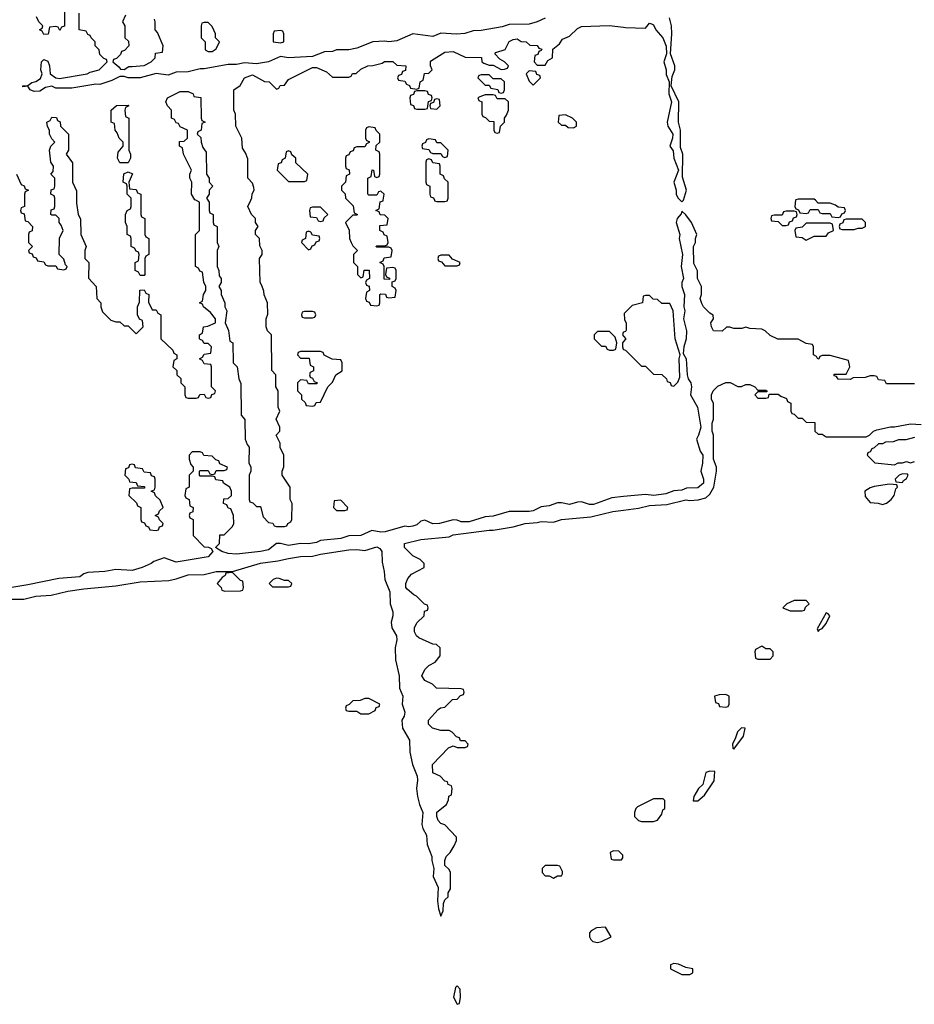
# Model space of a CAD drawing. Header units: inches. Extents: x 2769577 to 2880010, y 685631 to 825129.
# Tile 8 of 155: x 2816990 to 2821449, y 695994 to 700900. Entities that reach past the tile are written whole.
import ezdxf

# ---------------------------------------------------------------- set-up
doc = ezdxf.new("R2010")
doc.units = ezdxf.units.IN
doc.header["$MEASUREMENT"] = 0
for name, color, linetype in [('C8619', 7, 'Continuous'), ('C8629', 7, 'Continuous'), ('C8710', 7, 'Continuous'), ('C8720', 7, 'Continuous')]:
    doc.layers.add(name, color=color, linetype=linetype)

msp = doc.modelspace()

# ---------------------------------------------------------------- linework, layer by layer
at = {"layer": 'C8619', "color": 4, "elevation": 4}
for points in [[(2817014, 700000), (2817014, 699970), (2816998, 699962), (2816994, 699950), (2816998, 699938), (2817012, 699932), (2817018, 699898), (2817030, 699894), (2817054, 699870), (2817052.7, 699847.3), (2817038, 699842), (2817034, 699830), (2817034, 699790), (2817054, 699770), (2817034, 699750), (2817038, 699738), (2817052.7, 699732.7), (2817058, 699718), (2817072.7, 699712.7), (2817078, 699698), (2817110, 699694), (2817118, 699678), (2817130, 699674), (2817170, 699674), (2817178, 699658), (2817210, 699654), (2817222, 699658), (2817226, 699670), (2817218, 699678), (2817210, 699706), (2817186, 699730), (2817188, 699812), (2817206, 699850), (2817196.4, 699876.4), (2817186, 699890), (2817186, 699910), (2817170, 699926), (2817150, 699926), (2817146, 699930), (2817147.3, 699952.7), (2817162, 699958), (2817166, 699970), (2817166, 700000)], [(2817273.7, 700000), (2817274, 699986), (2817282, 699930), (2817292.7, 699907.3), (2817294, 699830), (2817322, 699770), (2817314, 699750), (2817314, 699710), (2817334, 699690), (2817332.7, 699612.7), (2817372, 699570), (2817374, 699510), (2817394, 699490), (2817394, 699470), (2817403.6, 699443.6), (2817443.6, 699403.6), (2817470, 699394), (2817490, 699394), (2817510, 699374), (2817530, 699374), (2817570, 699334), (2817606, 699370), (2817602, 699402), (2817588, 699408), (2817578, 699430), (2817578, 699470), (2817587.3, 699492.7), (2817588.4, 699551.6), (2817610, 699554), (2817618, 699538), (2817634, 699530), (2817632.7, 699492.7), (2817650, 699454), (2817670, 699454), (2817678, 699438), (2817694, 699430), (2817694, 699310), (2817752.7, 699252.7), (2817758, 699238), (2817774, 699230), (2817774, 699210), (2817758, 699202), (2817754, 699170), (2817772.7, 699152.7), (2817774, 699130), (2817792.7, 699112.7), (2817794, 699090), (2817814, 699070), (2817814, 699030), (2817818, 699018), (2817830, 699014), (2817870, 699014), (2817882, 699018), (2817887.3, 699032.7), (2817910, 699034), (2817918, 699018), (2817930, 699014), (2817942, 699018), (2817947.3, 699032.7), (2817962, 699038), (2817966, 699050), (2817946, 699070), (2817946, 699170), (2817942, 699182), (2817910, 699186), (2817902, 699202), (2817886, 699210), (2817902, 699218), (2817910, 699234), (2817942, 699238), (2817946, 699270), (2817930, 699286), (2817910, 699286), (2817902, 699302), (2817890, 699306), (2817886, 699310), (2817886, 699330), (2817902, 699338), (2817906, 699370), (2817927.3, 699372.7), (2817966, 699390), (2817966, 699410), (2817940.4, 699440.4), (2817906, 699470), (2817902, 699482), (2817886, 699490), (2817902, 699498), (2817906, 699530), (2817918, 699550), (2817918, 699570), (2817907.3, 699592.7), (2817902, 699642), (2817887.3, 699647.3), (2817882, 699662), (2817866, 699670), (2817866, 699830), (2817886, 699850), (2817886, 699990), (2817868.6, 700000)], [(2817594, 700000), (2817594, 699930), (2817598, 699918), (2817614, 699910), (2817614, 699830), (2817618, 699818), (2817634, 699810), (2817634, 699730), (2817618, 699722), (2817614, 699710), (2817614, 699630), (2817610, 699626), (2817590, 699626), (2817582, 699642), (2817566, 699650), (2817566, 699690), (2817582, 699698), (2817586, 699730), (2817582, 699742), (2817570, 699746), (2817562, 699762), (2817546, 699770), (2817546, 699810), (2817542, 699822), (2817526, 699830), (2817526, 699870), (2817518, 699890), (2817518, 699930), (2817526, 699950), (2817542, 699958), (2817546, 699970), (2817546, 700000)], [(2817928, 700000), (2817934, 699990), (2817934, 699950), (2817938, 699938), (2817954, 699930), (2817954, 699890), (2817958, 699878), (2817974, 699870), (2817974, 699790), (2817982, 699770), (2817974, 699750), (2817974, 699670), (2817982, 699650), (2817983.6, 699623.6), (2817994, 699610), (2817994, 699590), (2817982, 699570), (2817994, 699550), (2817994, 699530), (2818012, 699490), (2818012, 699470), (2818022, 699450), (2818014, 699390), (2818031.6, 699351.6), (2818038, 699298), (2818052, 699290), (2818054, 699190), (2818074, 699170), (2818082, 699110), (2818092.7, 699087.3), (2818094, 698930), (2818112.7, 698907.3), (2818114, 698810), (2818123.6, 698783.6), (2818134, 698770), (2818132.7, 698692.7), (2818142, 698670), (2818142, 698650), (2818134, 698630), (2818134, 698510), (2818138, 698498), (2818152.7, 698492.7), (2818170, 698474), (2818190, 698474), (2818203.6, 698423.6), (2818230, 698394), (2818251.6, 698391.6), (2818258, 698378), (2818270, 698374), (2818310, 698374), (2818322, 698378), (2818326, 698390), (2818342, 698398), (2818346, 698410), (2818348, 698490), (2818338, 698510), (2818338, 698570), (2818298, 698630), (2818298, 698650), (2818307.3, 698672.7), (2818306, 698730), (2818288.4, 698768.4), (2818288, 698790), (2818268, 698830), (2818286, 698850), (2818286, 698870), (2818268, 698910), (2818286, 698950), (2818278, 698970), (2818278, 699050), (2818266, 699070), (2818266, 699130), (2818247.3, 699152.7), (2818246, 699330), (2818226, 699350), (2818218, 699370), (2818218, 699410), (2818227.3, 699432.7), (2818226, 699490), (2818208.4, 699528.4), (2818207.3, 699547.3), (2818196.4, 699576.4), (2818188, 699590), (2818186, 699710), (2818198, 699730), (2818198, 699750), (2818187.3, 699772.7), (2818186, 699810), (2818166, 699830), (2818166, 699850), (2818178, 699870), (2818166, 699890), (2818166, 699910), (2818146, 699930), (2818128, 699970), (2818141.6, 700000)], [(2818624.4, 700000), (2818652.7, 699972.7), (2818658, 699938), (2818674, 699930), (2818670, 699926), (2818650, 699926), (2818614, 699890), (2818631.6, 699851.6), (2818634, 699810), (2818642, 699790), (2818650, 699774), (2818674, 699750), (2818654, 699730), (2818654, 699690), (2818674, 699670), (2818674, 699630), (2818690, 699614), (2818702, 699618), (2818707.3, 699652.7), (2818732.7, 699652.7), (2818734, 699610), (2818718, 699602), (2818714, 699590), (2818718, 699578), (2818732.7, 699572.7), (2818734, 699550), (2818718, 699542), (2818714, 699510), (2818718, 699498), (2818732.7, 699492.7), (2818738, 699478), (2818770, 699474), (2818782, 699478), (2818786, 699490), (2818786, 699530), (2818790, 699534), (2818812.7, 699532.7), (2818818, 699518), (2818830, 699514), (2818862, 699518), (2818866, 699550), (2818862, 699562), (2818846, 699570), (2818846, 699594), (2818862, 699598), (2818866, 699610), (2818866, 699650), (2818862, 699662), (2818850, 699666), (2818818, 699662), (2818814, 699630), (2818818, 699618), (2818832.7, 699612.7), (2818834, 699606), (2818807.3, 699607.3), (2818806, 699670), (2818802, 699682), (2818786, 699690), (2818802, 699698), (2818807.3, 699712.7), (2818842, 699718), (2818846, 699750), (2818842, 699762), (2818830, 699766), (2818770, 699766), (2818766, 699770), (2818770, 699774), (2818810, 699774), (2818822, 699778), (2818826, 699790), (2818822, 699822), (2818807.3, 699827.3), (2818802, 699842), (2818786, 699850), (2818786, 699874), (2818822, 699878), (2818826, 699910), (2818810, 699926), (2818787.3, 699927.3), (2818782, 699942), (2818766, 699950), (2818782, 699958), (2818787.3, 699992.7), (2818802, 699998), (2818802.3, 700000)], [(2819057.3, 700000), (2819058, 699998), (2819070, 699994), (2819110, 699994), (2819122, 699998), (2819122.7, 700000)], [(2820000, 699342.7), (2819998, 699342), (2819994, 699330), (2820000, 699323.3)], [(2820000, 699296.7), (2819994, 699290), (2819994, 699270), (2819998, 699258), (2820000, 699257.3)], [(2820000, 698523.6), (2819941.7, 698518.3), (2819850, 698485.1), (2819830, 698484.2), (2819790, 698496.9), (2819770, 698496.2), (2819730, 698483.6), (2819690, 698493.2), (2819670, 698493.2), (2819630, 698477), (2819590, 698472.7), (2819550, 698453.6), (2819529.6, 698449.6), (2819430, 698449.6), (2819350, 698427), (2819310, 698422.9), (2819230, 698397.6), (2819190, 698397.6), (2819170, 698405.6), (2819150, 698407.3), (2819082, 698390), (2819050, 698387.8), (2819010, 698406.6), (2818990, 698401.2), (2818970, 698382.9), (2818950, 698377), (2818930, 698372.3), (2818910, 698376), (2818811.6, 698348.4), (2818790, 698346.9), (2818746, 698354), (2818690, 698329.6), (2818630, 698327.8), (2818590, 698315.1), (2818490, 698305.6), (2818470, 698295.1), (2818430, 698287.8), (2818389.5, 698289.5), (2818330, 698279.6), (2818290, 698289.6), (2818270, 698289.4), (2818230, 698258.7), (2818190, 698249.6), (2818070, 698236.9), (2818030, 698240.7), (2817998, 698250), (2817966, 698270), (2817986, 698290), (2817987.3, 698332.7), (2818010, 698334), (2818050, 698374), (2818058, 698390), (2818055.3, 698430), (2818042, 698462), (2818030, 698466), (2818022, 698482), (2818006, 698490), (2818007.3, 698512.7), (2818030, 698514), (2818046, 698530), (2818046, 698550), (2818038, 698570), (2818006, 698590), (2818002, 698602), (2817967.3, 698607.3), (2817962, 698622), (2817950, 698626), (2817890, 698626), (2817886, 698630), (2817886, 698650), (2817890, 698654), (2817930, 698654), (2817938, 698638), (2817950, 698634), (2817962, 698638), (2817970, 698654), (2818010, 698654), (2818022, 698658), (2818026, 698670), (2817987.3, 698687.3), (2817982, 698702), (2817967.3, 698707.3), (2817950, 698726), (2817908.4, 698728.4), (2817902, 698742), (2817890, 698746), (2817850, 698746), (2817834, 698730), (2817834, 698710), (2817843.6, 698683.6), (2817854, 698670), (2817854, 698650), (2817834, 698630), (2817834, 698570), (2817818, 698562), (2817814, 698530), (2817818, 698518), (2817834, 698510), (2817838, 698478), (2817854, 698470), (2817852.7, 698447.3), (2817838, 698442), (2817834, 698430), (2817838, 698418), (2817854, 698410), (2817854, 698330), (2817910, 698274), (2817931.6, 698271.6), (2817944.7, 698264.7), (2817952, 698250), (2817930, 698223.6), (2817770, 698196.3), (2817710, 698218), (2817659.1, 698200.9), (2817646, 698190), (2817601, 698170), (2817550, 698154.7), (2817470, 698159.7), (2817414, 698150), (2817330, 698146.3), (2817310, 698139.6), (2817290, 698124.2), (2817184.7, 698115.3), (2817030, 698083.6), (2816870, 698058)], [(2816950, 698012.2), (2817010, 698012.7), (2817070, 698027.3), (2817147.7, 698032.3), (2817230, 698052.2), (2817310, 698063.8), (2817470, 698078.4), (2817590, 698098.4), (2817734, 698106), (2817770, 698113.4), (2817830, 698134.4), (2817910, 698136.3), (2817970, 698150.5), (2818050, 698151), (2818190, 698192.4), (2818276.6, 698203.4), (2818330, 698215.8), (2818390, 698225.5), (2818450, 698227.7), (2818490, 698237.6), (2818630, 698258.4), (2818670, 698260.4), (2818710, 698255.5), (2818770, 698274), (2818784.9, 698264.9), (2818795.5, 698250), (2818796.3, 698196.3), (2818807.3, 698150), (2818810.7, 698110), (2818834.8, 698050), (2818837.3, 697990), (2818850.7, 697950), (2818850.7, 697930), (2818842.5, 697897.5), (2818844.9, 697870), (2818867.7, 697830), (2818870.7, 697810.7), (2818861.6, 697770), (2818863.8, 697710), (2818882, 697630), (2818883, 697570), (2818900.5, 697530), (2818896.3, 697490), (2818910.5, 697450), (2818907.3, 697430), (2818894.8, 697410), (2818898.8, 697370), (2818933.4, 697310), (2818934, 697250), (2818948.1, 697188.1), (2818970.8, 697130), (2818973.4, 697110), (2818968, 697070), (2818973.4, 697030), (2818983, 696990), (2818999.1, 696950), (2818994, 696890), (2818999.1, 696870), (2819017.1, 696837.1), (2819021.6, 696790), (2819044.9, 696730), (2819044.9, 696710), (2819054, 696670), (2819051, 696630), (2819075.3, 696575.3), (2819072, 696510), (2819078, 696470), (2819090, 696434), (2819100.4, 696459.6), (2819103.1, 696496.9), (2819110, 696514), (2819126, 696530), (2819126, 696550), (2819138, 696570), (2819138, 696650), (2819130, 696666), (2819110, 696686), (2819108.9, 696711.2), (2819115.3, 696730), (2819135.3, 696750), (2819156.4, 696783.6), (2819168, 696810), (2819167.3, 696827.3), (2819108.4, 696888.4), (2819090, 696895.3), (2819075.3, 696910), (2819068.7, 696930), (2819069.2, 696950.8), (2819118, 696990), (2819127.3, 697012.7), (2819128.4, 697031.6), (2819142, 697038), (2819146, 697070), (2819142, 697082), (2819126, 697090), (2819122, 697102), (2819110, 697106), (2819086, 697130), (2819050, 697148), (2819048.4, 697188.4), (2819127.3, 697272.7), (2819150, 697282), (2819170, 697274), (2819210, 697274), (2819222, 697278), (2819226, 697290), (2819210, 697306), (2819187.3, 697307.3), (2819182, 697322), (2819167.3, 697327.3), (2819146, 697350), (2819130, 697358), (2819090, 697358), (2819048, 697370), (2819028, 697390), (2819028, 697410), (2819076.4, 697463.6), (2819088.4, 697471.6), (2819110, 697474), (2819147.3, 697512.7), (2819170, 697514), (2819187.3, 697532.7), (2819202, 697538), (2819206, 697550), (2819202, 697562), (2819190, 697566), (2819068.4, 697568.4), (2819048.4, 697588.4), (2819010, 697608), (2818995.3, 697630), (2819010, 697662), (2819030, 697682), (2819060.4, 697699.6), (2819086, 697730), (2819086, 697770), (2819067.3, 697787.3), (2819050, 697788), (2818980.2, 697820.2), (2818968, 697830), (2818958, 697850), (2818958, 697870), (2818970, 697894), (2819006, 697930), (2819007.3, 697952.7), (2819022, 697958), (2819026, 697970), (2819022, 697982), (2819007.3, 697987.3), (2818968.4, 698028.4), (2818954.6, 698034.6), (2818922, 698062), (2818915.3, 698070), (2818915.3, 698090), (2818924.7, 698115.3), (2818943.1, 698136.9), (2819006, 698170), (2819006, 698190), (2818986, 698210), (2818950, 698228), (2818908, 698270), (2818908.7, 698290), (2818989.7, 698310.4), (2819130, 698322.8), (2819150, 698333), (2819330, 698357.3), (2819350, 698356.3), (2819450, 698372.7), (2819510, 698390.4), (2819570, 698394), (2819590, 698399.3), (2819650, 698396.3), (2819690, 698410.4), (2819836.5, 698423.5), (2819946, 698450), (2820000, 698456.7)]]:
    msp.add_lwpolyline(points, dxfattribs=at)
for points in [[(2818490, 699966), (2818450, 699966), (2818438, 699962), (2818434, 699950), (2818438, 699918), (2818470, 699914), (2818478, 699898), (2818490, 699894), (2818502, 699898), (2818507.3, 699912.7), (2818526, 699930)], [(2818430, 699846), (2818418, 699842), (2818414, 699810), (2818398, 699802), (2818394, 699790), (2818430, 699754), (2818442, 699758), (2818447.3, 699772.7), (2818462, 699778), (2818467.3, 699792.7), (2818482, 699798), (2818486, 699810), (2818482, 699822), (2818450, 699826), (2818442, 699842)], [(2819130, 699726), (2819090, 699726), (2819078, 699722), (2819074, 699710), (2819078, 699698), (2819092.7, 699692.7), (2819110, 699674), (2819170, 699674), (2819182, 699678), (2819186, 699690), (2819147.3, 699707.3)], [(2818450, 699446), (2818410, 699446), (2818398, 699442), (2818394, 699430), (2818398, 699418), (2818410, 699414), (2818450, 699414), (2818462, 699418), (2818466, 699430), (2818462, 699442)], [(2819930, 699346), (2819870, 699346), (2819854, 699330), (2819854, 699310), (2819890, 699274), (2819910, 699274), (2819918, 699258), (2819930, 699254), (2819950, 699254), (2819962, 699258), (2819966, 699290), (2819958, 699318)], [(2818490, 699246), (2818390, 699246), (2818378, 699242), (2818374, 699230), (2818390, 699214), (2818432.7, 699212.7), (2818438, 699178), (2818454, 699170), (2818454, 699150), (2818438, 699142), (2818434, 699130), (2818438, 699118), (2818450, 699114), (2818458, 699098), (2818474, 699090), (2818470, 699086), (2818430, 699086), (2818422, 699102), (2818390, 699106), (2818374, 699090), (2818374, 699050), (2818394, 699030), (2818394, 699010), (2818412.7, 698992.7), (2818418, 698978), (2818450, 698974), (2818462, 698978), (2818467.3, 698992.7), (2818490, 698994), (2818526, 699070), (2818550, 699094), (2818566, 699130), (2818598, 699150), (2818598, 699190), (2818590, 699206), (2818548.4, 699208.4), (2818508.4, 699228.4), (2818502, 699242)], [(2817550, 698686), (2817538, 698682), (2817532.7, 698667.3), (2817518, 698662), (2817514, 698630), (2817534, 698610), (2817538, 698598), (2817570, 698594), (2817578, 698578), (2817610, 698574), (2817614, 698570), (2817610, 698566), (2817550, 698566), (2817538, 698562), (2817534, 698530), (2817572.7, 698492.7), (2817578, 698478), (2817594, 698470), (2817594, 698410), (2817598, 698398), (2817612.7, 698392.7), (2817618, 698378), (2817632.7, 698372.7), (2817638, 698358), (2817670, 698354), (2817682, 698358), (2817687.3, 698372.7), (2817702, 698378), (2817706, 698390), (2817687.3, 698407.3), (2817682, 698422), (2817666, 698430), (2817682, 698438), (2817687.3, 698452.7), (2817706, 698470), (2817690, 698506), (2817667.3, 698527.3), (2817662, 698542), (2817646, 698550), (2817662, 698558), (2817666, 698570), (2817666, 698610), (2817662, 698622), (2817647.3, 698627.3), (2817642, 698642), (2817610, 698646), (2817602, 698662), (2817567.3, 698667.3), (2817562, 698682)], [(2818590, 698506), (2818558, 698502), (2818554, 698470), (2818570, 698454), (2818610, 698454), (2818622, 698458), (2818626, 698470)], [(2818050, 698146), (2818018, 698142), (2818014, 698130), (2817999.6, 698120.4), (2817974, 698090), (2817994, 698070), (2817998, 698058), (2818012.7, 698052.7), (2818090, 698054), (2818102, 698058), (2818106, 698070), (2818102, 698102), (2818090, 698106)], [(2818270, 698118), (2818254, 698110), (2818234, 698090), (2818250, 698074), (2818330, 698074), (2818342, 698078), (2818346, 698090), (2818330, 698106), (2818310, 698106), (2818283.6, 698116.4)], [(2818730, 697518), (2818710, 697518), (2818687.3, 697507.3), (2818650, 697506), (2818632.7, 697487.3), (2818618, 697482), (2818614, 697470), (2818618, 697458), (2818630, 697454), (2818670, 697454), (2818690, 697442), (2818730, 697442), (2818762, 697458), (2818767.3, 697472.7), (2818782, 697478), (2818786, 697490)], [(2819950, 696758), (2819934, 696750), (2819938, 696718), (2819950, 696714), (2819990, 696714), (2819996.4, 696723.6), (2819996.4, 696736.4), (2819976.4, 696756.4)], [(2819670, 696686), (2819610, 696686), (2819594, 696670), (2819594, 696650), (2819610, 696634), (2819630, 696634), (2819650, 696622), (2819670, 696634), (2819690, 696634), (2819696.4, 696643.6), (2819696.4, 696656.4), (2819682, 696682)], [(2819910, 696379), (2819865.7, 696374.3), (2819839.1, 696360.9), (2819830.7, 696350), (2819830.7, 696330), (2819836.8, 696316.8), (2819847.5, 696307.5), (2819870, 696302), (2819890, 696307.3), (2819938, 696330)], [(2819170, 696086), (2819162, 696078), (2819152, 696030), (2819170, 695994), (2819182, 695998), (2819188, 696030), (2819186, 696070)]]:
    msp.add_lwpolyline(points, close=True, dxfattribs=at)
at = {"layer": 'C8629', "color": 4, "elevation": 4}
for points in [[(2820282, 700000), (2820290, 699992), (2820298, 700000)], [(2820857.7, 700000), (2820854, 699970), (2820858, 699958), (2820872.7, 699952.7), (2820878, 699938), (2820910, 699934), (2820922, 699938), (2820930, 699954), (2820970, 699954), (2820978, 699938), (2820990, 699934), (2821030, 699934), (2821038, 699918), (2821070, 699914), (2821082, 699918), (2821087.3, 699932.7), (2821102, 699938), (2821106, 699950), (2821102, 699962), (2821070, 699966), (2821056.4, 699976.4), (2821030, 699986), (2820970, 699986), (2820956, 700000)], [(2821450, 699086), (2821310, 699086), (2821302, 699102), (2821270, 699106), (2821262, 699122), (2821250, 699126), (2821230, 699126), (2821203.6, 699116.4), (2821144.7, 699115.3), (2821130, 699108), (2821070, 699108.7), (2821062, 699122), (2821050, 699126), (2821050, 699134), (2821110, 699134), (2821128, 699170), (2821122, 699202), (2821030, 699226), (2820990, 699226), (2820978, 699222), (2820974, 699210), (2820968, 699208), (2820962, 699222), (2820946, 699230), (2820946, 699270), (2820942, 699282), (2820910, 699286), (2820870, 699308), (2820768.4, 699308.4), (2820730, 699326), (2820706, 699350), (2820690, 699358), (2820630, 699362), (2820610, 699368), (2820590, 699362), (2820550, 699362), (2820530, 699368), (2820512.7, 699367.3), (2820491.1, 699348.8), (2820449.1, 699349.1), (2820438, 699370), (2820435.3, 699390), (2820448, 699410), (2820447.3, 699427.3), (2820430, 699438), (2820398, 699470), (2820390, 699486), (2820382, 699510), (2820388, 699530), (2820388, 699570), (2820368.7, 699610), (2820368.4, 699648.4), (2820350, 699686), (2820349, 699770), (2820358, 699790), (2820358, 699810), (2820366, 699830), (2820338, 699890), (2820310, 699928), (2820290, 699946), (2820286.8, 699933.2), (2820266.8, 699910), (2820262.8, 699890), (2820280.7, 699830), (2820277.3, 699810), (2820293.4, 699730), (2820287.7, 699670), (2820298.8, 699610), (2820290.8, 699590), (2820290.8, 699570), (2820304, 699530), (2820300.7, 699470), (2820305.5, 699450), (2820299.3, 699410), (2820314, 699350), (2820312.4, 699310), (2820300.5, 699270), (2820296.9, 699236.9), (2820312.7, 699210), (2820316.3, 699130), (2820322, 699110), (2820335.5, 699090), (2820339.1, 699070), (2820333.4, 699030), (2820368, 698970), (2820385.5, 698870), (2820374, 698830), (2820363, 698810), (2820382, 698750), (2820394.8, 698730), (2820394, 698690), (2820384.9, 698650), (2820399.1, 698610), (2820399.1, 698590), (2820370, 698567.3), (2820314.6, 698565.4), (2820290, 698556.2), (2820250, 698552.3), (2820210, 698537), (2820150.6, 698529.4), (2820110, 698533.6), (2820000, 698523.6)], [(2820000, 699257.3), (2820010, 699254), (2820090, 699174), (2820110, 699174), (2820150, 699134), (2820191.6, 699131.6), (2820214, 699110), (2820218, 699098), (2820232.7, 699092.7), (2820238, 699078), (2820250, 699074), (2820270, 699094), (2820280.4, 699119.6), (2820277.2, 699210), (2820282, 699230), (2820257.2, 699310), (2820248, 699450), (2820230, 699486), (2820190, 699486), (2820170, 699506), (2820147.3, 699507.3), (2820130, 699526), (2820110, 699526), (2820098, 699522), (2820094, 699490), (2820043.6, 699476.4), (2820003.6, 699436.4), (2820005.4, 699405.4), (2820012.7, 699387.3), (2820012.7, 699352.7), (2820010, 699346), (2820000, 699342.7)], [(2820000, 699323.3), (2820012, 699310), (2820000, 699296.7)], [(2820000, 698456.7), (2820074, 698466), (2820130, 698479.3), (2820215.5, 698484.5), (2820310, 698507.3), (2820330, 698504), (2820372.5, 698507.5), (2820410, 698517.3), (2820430, 698536), (2820449.3, 698570), (2820464, 698650), (2820464, 698670), (2820449.1, 698710.9), (2820448.7, 698830), (2820442, 698850), (2820442, 698890), (2820448, 698910), (2820448.4, 698988.4), (2820438, 699010), (2820438, 699030), (2820446, 699050), (2820470, 699074), (2820510, 699092), (2820531.6, 699091.6), (2820570, 699072), (2820587.3, 699072.7), (2820610, 699082), (2820630, 699082), (2820654, 699070), (2820670, 699054), (2820710, 699054), (2820714, 699050), (2820714, 699046), (2820670, 699046), (2820654, 699030), (2820670, 699014), (2820710, 699014), (2820722, 699018), (2820726, 699034), (2820770, 699034), (2820783.6, 699023.6), (2820812.7, 699012.7), (2820818, 698998), (2820834, 698990), (2820834, 698950), (2820838, 698938), (2820850, 698934), (2820870, 698914), (2820890, 698914), (2820910, 698894), (2820952.7, 698892.7), (2820954, 698850), (2820970, 698834), (2820990, 698834), (2821010, 698822), (2821210, 698822), (2821226, 698830), (2821246, 698850), (2821263.1, 698856.9), (2821330, 698872), (2821350, 698871.3), (2821430, 698886), (2821483.6, 698883.6)], [(2821450, 698818), (2821407.3, 698807.3), (2821370, 698806), (2821343.6, 698796.4), (2821305.4, 698794.6), (2821290, 698786), (2821270, 698786), (2821250, 698766), (2821238, 698762), (2821230, 698746), (2821218, 698742), (2821214, 698730), (2821252.7, 698692.7), (2821350, 698682), (2821368.9, 698691.2), (2821390, 698691.3), (2821410, 698698), (2821430, 698692), (2821450, 698698)]]:
    msp.add_lwpolyline(points, dxfattribs=at)
for points in [[(2820850, 699946), (2820810, 699946), (2820798, 699942), (2820790, 699926), (2820750, 699926), (2820738, 699922), (2820734, 699910), (2820738, 699898), (2820770, 699894), (2820790, 699874), (2820810, 699874), (2820822, 699878), (2820827.3, 699892.7), (2820842, 699898), (2820847.3, 699912.7), (2820862, 699918), (2820866, 699930), (2820862, 699942)], [(2821190, 699906), (2821110, 699906), (2821098, 699902), (2821092.7, 699887.3), (2821078, 699882), (2821074, 699870), (2821078, 699858), (2821090, 699854), (2821150, 699854), (2821170, 699862), (2821190, 699862), (2821206, 699870), (2821206, 699890)], [(2821030, 699886), (2820910, 699886), (2820890, 699866), (2820858, 699862), (2820854, 699850), (2820858, 699818), (2820890, 699814), (2820910, 699802), (2820950, 699822), (2821010, 699822), (2821022, 699838), (2821046, 699850), (2821042, 699882)], [(2821390, 698638), (2821374, 698630), (2821354, 698610), (2821358, 698598), (2821390, 698594), (2821395.3, 698604.7), (2821410, 698614), (2821418, 698630), (2821415.3, 698635.3)], [(2821326, 698586), (2821250, 698574), (2821230, 698568), (2821202, 698550), (2821203.6, 698523.6), (2821230, 698494), (2821268.4, 698491.6), (2821290, 698484.7), (2821310, 698491.3), (2821334, 698510), (2821348.7, 698530), (2821358, 698562), (2821366, 698570), (2821362, 698582)], [(2820910, 698006), (2820850, 698006), (2820814, 697990), (2820794, 697970), (2820830, 697954), (2820890, 697954), (2820902, 697958), (2820907.3, 697972.7), (2820926, 697990)], [(2821010, 697944), (2820964.9, 697864.9), (2820970, 697852), (2820978, 697862), (2820990, 697866.8), (2821010, 697891.3), (2821028.7, 697930), (2821020.4, 697940.4)], [(2820690, 697778), (2820658, 697762), (2820654, 697750), (2820658, 697718), (2820670, 697714), (2820730, 697714), (2820746, 697730), (2820746, 697750), (2820730, 697766), (2820710, 697766)], [(2820510, 697538), (2820476.4, 697536.4), (2820454, 697530), (2820458, 697498), (2820472.7, 697492.7), (2820478, 697478), (2820510, 697474), (2820522, 697478), (2820526, 697490), (2820526, 697530)], [(2820587.7, 697372.3), (2820567.7, 697352.3), (2820558.8, 697321.2), (2820542.8, 697290), (2820544.7, 697270), (2820550, 697266), (2820597.2, 697330), (2820606, 697370)], [(2820430, 697156), (2820410.7, 697149.3), (2820394.8, 697090), (2820373.4, 697070), (2820351, 697030), (2820347.3, 697007.3), (2820370, 697007.3), (2820403.3, 697036.7), (2820452, 697108), (2820454.6, 697154.6)], [(2820198, 697018), (2820150, 697018), (2820070, 696978), (2820062, 696970), (2820054, 696950), (2820054, 696930), (2820074, 696910), (2820090, 696904.7), (2820150, 696904.7), (2820170, 696912), (2820190, 696942), (2820196.4, 696963.6), (2820206, 696970), (2820206, 697010)], [(2820250, 696198), (2820234, 696190), (2820234, 696170), (2820250, 696162), (2820290, 696142), (2820330, 696142), (2820346, 696150), (2820346, 696170), (2820310, 696178), (2820274.6, 696194.6)]]:
    msp.add_lwpolyline(points, close=True, dxfattribs=at)
at = {"layer": 'C8710', "color": 4, "elevation": 4}
for points in [[(2817214, 700970), (2817212.7, 700867.3), (2817198, 700862), (2817190, 700846), (2817182, 700862), (2817170, 700866), (2817138, 700862), (2817132.7, 700827.3), (2817110, 700826), (2817102, 700842), (2817088, 700850), (2817102, 700858), (2817106, 700870), (2817086, 700890), (2817074.6, 700914.6)], [(2819610, 700907), (2819570, 700889.5), (2819530, 700878.4), (2819430, 700876), (2819394.9, 700865.1), (2819290, 700845.6), (2819250, 700843.7), (2819208.1, 700831.9), (2819167.3, 700827.3), (2819090, 700832.3), (2819050, 700816), (2818950, 700829.4), (2818870, 700795.1), (2818830, 700789.4), (2818810, 700792.7), (2818750, 700789.2), (2818670, 700758.7), (2818630, 700749.6), (2818570, 700749.4), (2818550, 700742), (2818510, 700739.5), (2818450, 700717), (2818330, 700709.4), (2818290, 700717.2), (2818230, 700689.4), (2818170, 700679.5), (2818110, 700684.5), (2818070, 700676.2), (2818030, 700676.2), (2817910, 700654.5), (2817890, 700655.1), (2817830, 700640.7), (2817770, 700639.3), (2817730, 700622.9), (2817670, 700632.7), (2817590.4, 700609.6), (2817530, 700609.5), (2817510, 700617.2), (2817490, 700617.2), (2817450, 700597), (2817390, 700577.6), (2817370, 700579.5), (2817250, 700559.5), (2817210, 700558), (2817170, 700559.3), (2817150, 700569.3), (2817118.5, 700561.5), (2817090, 700543.7), (2817062.5, 700542.5), (2817042, 700550), (2817030, 700568), (2817006, 700566), (2817006, 700570), (2817030, 700571.3), (2817050, 700586.8), (2817070, 700591.3), (2817093.2, 700606.8), (2817102, 700630), (2817095.3, 700650), (2817098, 700690), (2817110, 700702), (2817130, 700694), (2817138, 700670), (2817142, 700630), (2817170, 700611), (2817187.7, 700607.7), (2817326, 700630), (2817341.2, 700638.8), (2817386, 700650), (2817426, 700690), (2817422, 700702), (2817410, 700706), (2817390, 700726), (2817386, 700750), (2817366, 700770), (2817366, 700790), (2817346, 700810), (2817342, 700822), (2817330, 700826), (2817322, 700842), (2817286, 700850), (2817287.3, 700932.7)], [(2817518, 700922), (2817502, 700890), (2817514, 700870), (2817514, 700810), (2817532.7, 700792.7), (2817534, 700770), (2817512.7, 700747.3), (2817498, 700742), (2817492.7, 700727.3), (2817472.7, 700707.3), (2817458, 700702), (2817454, 700690), (2817484.7, 700664.7), (2817492.7, 700652.7), (2817510, 700652), (2817533.6, 700666.4), (2817550, 700667.3), (2817610, 700671.3), (2817646, 700690), (2817666, 700710), (2817667.3, 700732.7), (2817702, 700738), (2817706, 700770), (2817676.4, 700836.4), (2817666, 700850), (2817666, 700890), (2817662, 700902)], [(2818141.6, 700000), (2818147.3, 700012.7), (2818148.4, 700031.6), (2818158, 700050), (2818156.4, 700063.6), (2818150, 700086), (2818128, 700110), (2818127.3, 700207.3), (2818116.4, 700236.4), (2818100.4, 700260.4), (2818098, 700310), (2818068, 700370), (2818066, 700430), (2818058, 700450), (2818058, 700550), (2818088.4, 700571.6), (2818110, 700611), (2818150, 700624.7), (2818210, 700592), (2818234, 700590), (2818270, 700554), (2818282, 700558), (2818288.4, 700571.6), (2818310, 700574), (2818330, 700602), (2818450, 700662), (2818470, 700662), (2818519.6, 700639.6), (2818550, 700614), (2818630, 700614), (2818642, 700618), (2818648.4, 700631.6), (2818667.3, 700632.7), (2818690, 700654), (2818726, 700670), (2818750, 700671.3), (2818796.4, 700683.6), (2818808.9, 700691.2), (2818850, 700691.3), (2818870, 700674), (2818914, 700670), (2818912.7, 700647.3), (2818898, 700642), (2818892.7, 700627.3), (2818878, 700622), (2818874, 700610), (2818878, 700598), (2818910, 700594), (2818918, 700578), (2818932.7, 700572.7), (2818938, 700558), (2818970, 700554), (2818982, 700558), (2818986, 700590), (2819002, 700598), (2819007.3, 700632.7), (2819030, 700634), (2819046, 700650), (2819038, 700670), (2819038, 700690), (2819043.1, 700696.9), (2819110, 700738), (2819150, 700742), (2819210, 700714), (2819291.6, 700711.6), (2819294, 700690), (2819303.6, 700683.6), (2819330, 700674), (2819350, 700674), (2819390, 700652), (2819407.3, 700652.7), (2819422, 700658), (2819426, 700670), (2819406, 700690), (2819383.1, 700703.1), (2819358, 700730), (2819364, 700736), (2819410, 700752), (2819430, 700791.3), (2819450, 700802), (2819470, 700804.7), (2819490, 700792), (2819514, 700790), (2819532.7, 700772.7), (2819570, 700772), (2819578, 700758), (2819592.7, 700752.7), (2819590, 700746), (2819578, 700742), (2819572.7, 700727.3), (2819558, 700722), (2819554, 700690), (2819570, 700674), (2819610, 700674), (2819623.1, 700696.9), (2819646, 700710), (2819647.3, 700752.7), (2819680.4, 700779.6), (2819696.4, 700803.6), (2819730, 700818), (2819770, 700856), (2819790, 700866), (2819928.9, 700871.2), (2820000, 700862.2)], [(2817868.6, 700000), (2817863.1, 700003.1), (2817846, 700030), (2817848, 700090), (2817838, 700110), (2817838, 700130), (2817846, 700150), (2817806, 700230), (2817802, 700262), (2817786, 700270), (2817787.3, 700292.7), (2817810, 700294), (2817826, 700310), (2817826, 700350), (2817790, 700366), (2817782, 700382), (2817770, 700386), (2817762, 700402), (2817746, 700410), (2817746, 700450), (2817726, 700470), (2817718, 700490), (2817726, 700510), (2817790, 700542), (2817830, 700542), (2817854, 700530), (2817858, 700518), (2817892.7, 700512.7), (2817894, 700410), (2817898, 700398), (2817914, 700390), (2817898, 700382), (2817894, 700350), (2817878, 700342), (2817874, 700330), (2817892.7, 700312.7), (2817894, 700290), (2817903.6, 700263.6), (2817919.6, 700239.6), (2817922, 700130), (2817934, 700110), (2817934, 700090), (2817952, 700070), (2817934, 700050), (2817934, 700030), (2817922, 700010), (2817928, 700000)], [(2817166, 700000), (2817166, 700010), (2817162, 700022), (2817146, 700030), (2817147.3, 700052.7), (2817162, 700058), (2817166, 700070), (2817166, 700110), (2817146, 700130), (2817156.4, 700143.6), (2817158, 700170), (2817146, 700190), (2817138, 700250), (2817146, 700270), (2817166, 700290), (2817150, 700306), (2817138, 700330), (2817138, 700350), (2817128.4, 700368.4), (2817126, 700390), (2817142, 700398), (2817150, 700414), (2817172.7, 700412.7), (2817178, 700398), (2817191.6, 700391.6), (2817194, 700370), (2817234, 700330), (2817234, 700250), (2817222, 700230), (2817252.7, 700187.3), (2817254, 700090), (2817272.7, 700047.3), (2817273.7, 700000)], [(2818802.3, 700000), (2818806, 700030), (2818790, 700046), (2818778, 700042), (2818770, 700026), (2818730, 700026), (2818726, 700030), (2818726, 700110), (2818742, 700118), (2818747.3, 700152.7), (2818754, 700150), (2818758, 700118), (2818770, 700114), (2818782, 700118), (2818786, 700130), (2818786, 700230), (2818782, 700242), (2818766, 700250), (2818767.3, 700272.7), (2818786, 700290), (2818786, 700330), (2818767.3, 700347.3), (2818762, 700362), (2818730, 700366), (2818718, 700362), (2818714, 700350), (2818714, 700310), (2818718, 700298), (2818732.7, 700292.7), (2818732.7, 700287.3), (2818718, 700282), (2818710, 700266), (2818670, 700266), (2818658, 700262), (2818652.7, 700247.3), (2818638, 700242), (2818630, 700226), (2818618, 700222), (2818614, 700210), (2818614, 700170), (2818618, 700158), (2818632.7, 700152.7), (2818634, 700130), (2818618, 700122), (2818614, 700090), (2818594, 700070), (2818594, 700050), (2818612.7, 700032.7), (2818614, 700010), (2818624.4, 700000)], [(2819122.7, 700000), (2819126, 700010), (2819126, 700090), (2819107.3, 700107.3), (2819102, 700122), (2819086, 700130), (2819086, 700170), (2819082, 700182), (2819050, 700186), (2819042, 700202), (2819030, 700206), (2819018, 700202), (2819014, 700190), (2819014, 700090), (2819018, 700078), (2819034, 700070), (2819034, 700030), (2819038, 700018), (2819052.7, 700012.7), (2819057.3, 700000)], [(2817546, 700000), (2817546, 700010), (2817526, 700030), (2817526, 700070), (2817522, 700082), (2817506, 700090), (2817508.4, 700131.6), (2817530, 700142), (2817552, 700132), (2817534, 700090), (2817538, 700058), (2817570, 700054), (2817578, 700038), (2817594, 700030), (2817594, 700000)], [(2816974, 700130), (2816998, 700078), (2817012.7, 700072.7), (2817018, 700058), (2817034, 700050), (2817018, 700042), (2817014, 700030), (2817014, 700000)]]:
    msp.add_lwpolyline(points, dxfattribs=at)
for points in [[(2817930, 700886), (2817910, 700886), (2817898, 700882), (2817894, 700870), (2817894, 700810), (2817914, 700790), (2817914, 700750), (2817930, 700742), (2817950, 700742), (2817970, 700754), (2817986, 700790), (2817966, 700810), (2817966, 700830), (2817950, 700866)], [(2818290, 700846), (2818258, 700842), (2818254, 700830), (2818254, 700790), (2818290, 700784.7), (2818306, 700790), (2818306, 700830), (2818302, 700842)], [(2819330, 700626), (2819290, 700626), (2819278, 700622), (2819274, 700610), (2819310, 700574), (2819330, 700574), (2819338, 700558), (2819372.7, 700552.7), (2819378, 700538), (2819390, 700534), (2819402, 700538), (2819406, 700550), (2819406, 700590), (2819390, 700606), (2819350, 700606)], [(2819530, 700646), (2819514, 700630), (2819530, 700594), (2819550, 700574), (2819586, 700610), (2819582, 700622), (2819567.3, 700627.3), (2819562, 700642)], [(2819010, 700546), (2818970, 700546), (2818958, 700542), (2818952.7, 700527.3), (2818938, 700522), (2818934, 700510), (2818938, 700478), (2818952.7, 700472.7), (2818958, 700458), (2818970, 700454), (2819010, 700454), (2819022, 700458), (2819027.3, 700492.7), (2819042, 700498), (2819046, 700510), (2819042, 700522), (2819027.3, 700527.3), (2819022, 700542)], [(2819070, 700506), (2819058, 700502), (2819052.7, 700487.3), (2819038, 700482), (2819034, 700470), (2819038, 700458), (2819070, 700454), (2819086, 700470), (2819082, 700502)], [(2819350, 700526), (2819310, 700526), (2819283.6, 700516.4), (2819274, 700510), (2819278, 700498), (2819294, 700490), (2819294, 700430), (2819298, 700418), (2819312.7, 700412.7), (2819330, 700394), (2819352.7, 700392.7), (2819354, 700350), (2819358, 700338), (2819370, 700334), (2819382, 700338), (2819386, 700370), (2819406, 700390), (2819406, 700410), (2819416.4, 700423.6), (2819426, 700450), (2819426, 700490), (2819410, 700506), (2819370, 700506), (2819362, 700522)], [(2817490, 700186), (2817478, 700210), (2817480.4, 700239.6), (2817506, 700270), (2817506, 700290), (2817486, 700310), (2817476.4, 700336.4), (2817466, 700350), (2817462, 700382), (2817446, 700390), (2817446, 700450), (2817472.7, 700472.7), (2817530, 700474), (2817534, 700470), (2817518, 700462), (2817514, 700450), (2817518, 700418), (2817534, 700410), (2817534, 700250), (2817542, 700230), (2817542, 700210), (2817530, 700186)], [(2819710, 700426), (2819678, 700422), (2819674, 700390), (2819690, 700374), (2819710, 700374), (2819723.6, 700363.6), (2819750, 700362), (2819766, 700370), (2819766, 700390), (2819746, 700410)], [(2819030, 700306), (2819018, 700302), (2819012.7, 700287.3), (2818998, 700282), (2818994, 700270), (2818998, 700258), (2819030, 700254), (2819038, 700238), (2819050, 700234), (2819090, 700234), (2819098, 700218), (2819110, 700214), (2819122, 700218), (2819126, 700250), (2819090, 700286), (2819070, 700286), (2819062, 700302)], [(2818330, 700246), (2818318, 700242), (2818314, 700210), (2818298, 700202), (2818292.7, 700187.3), (2818278, 700182), (2818274, 700150), (2818330, 700094), (2818410, 700094), (2818422, 700098), (2818426, 700130), (2818367.3, 700187.3), (2818366, 700210), (2818347.3, 700227.3), (2818342, 700242)]]:
    msp.add_lwpolyline(points, close=True, dxfattribs=at)
at = {"layer": 'C8720', "color": 4, "elevation": 4}
for points in [[(2820000, 700862.2), (2820010, 700861), (2820110, 700858), (2820130, 700882), (2820139.6, 700879.6), (2820150, 700874), (2820161, 700850), (2820196, 700810), (2820212.7, 700767.3), (2820214, 700730), (2820201, 700690), (2820212, 700650), (2820212.7, 700627.3), (2820226.8, 700590), (2820226, 700530), (2820238.8, 700490), (2820217.3, 700390), (2820220.7, 700370), (2820244.9, 700330), (2820244, 700310), (2820231, 700270), (2820247.1, 700247.1), (2820251.3, 700210), (2820274, 700150), (2820251.3, 700090), (2820262.8, 700050), (2820262.8, 700030), (2820270, 700012), (2820282, 700000)], [(2820298, 700000), (2820299, 700001), (2820314, 700050), (2820294.6, 700114.6), (2820295.3, 700230), (2820284, 700264), (2820284, 700350), (2820273.2, 700390), (2820275.3, 700490), (2820238, 700570), (2820243.1, 700616.9), (2820255.3, 700650), (2820255.3, 700670), (2820234, 700730), (2820241.2, 700830), (2820239, 700870), (2820229.2, 700910)], [(2820956, 700000), (2820950, 700006), (2820870, 700006), (2820858, 700002), (2820857.7, 700000)]]:
    msp.add_lwpolyline(points, dxfattribs=at)

doc.saveas('drawing.dxf')
